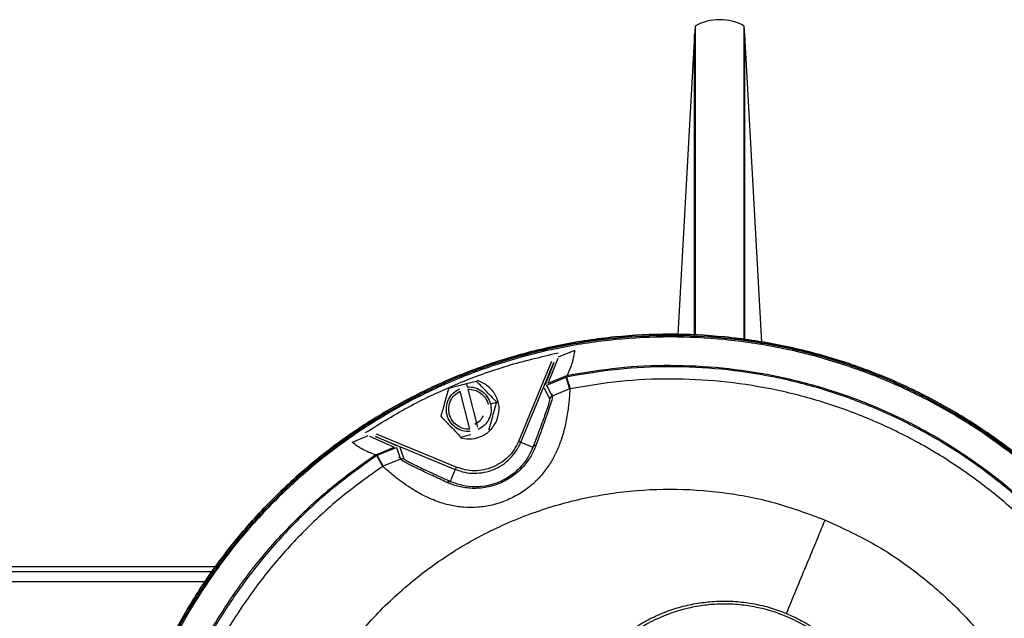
# Model space of a CAD drawing. Header units: millimetres. Extents: x 180 to 1986, y 18 to 1593.
# Tile 5 of 50: x 701 to 898, y 200 to 319. Entities that reach past the tile are written whole.
import ezdxf

# ---------------------------------------------------------------- set-up
doc = ezdxf.new("R2010")
doc.units = ezdxf.units.MM

msp = doc.modelspace()

# ---------------------------------------------------------------- linework, layer by layer
at = {"color": 7, "linetype": 'Continuous', "lineweight": 25}
for p, q in [((836.11, 317.96), (836.01, 316.09)), ((836.11, 317.96), (836.11, 256.25)), ((846.03, 316.17), (845.93, 317.96)), ((845.93, 255.35), (845.93, 317.96)), ((836.02, 316.26), (832.69, 256.33)), ((849.44, 254.77), (846.02, 316.25)), ((808.8, 251.9), (811.95, 253.2)), ((807.44, 250.98), (800.83, 235.02)), ((801.29, 234.83), (807.9, 250.78)), ((807.9, 250.78), (806.16, 246.31)), ((806.79, 246.64), (808.73, 251.64)), ((806.49, 246.26), (810.32, 247.84)), ((806.79, 246.64), (810.47, 248.16)), ((810.31, 247.84), (811.03, 245.49)), ((810.41, 247.87), (811.12, 245.51)), ((788.89, 246.09), (786.87, 245.57)), ((790.44, 246.48), (788.89, 246.09)), ((792.46, 246.99), (790.44, 246.48)), ((790.44, 246.48), (790.59, 245.9)), ((807.57, 244.05), (806.49, 246.26)), ((791.08, 237.44), (789.16, 245.04)), ((790.71, 245.43), (792.63, 237.83)), ((805.95, 245.72), (807.03, 243.51)), ((807.38, 244.45), (807.61, 244.5)), ((807.58, 244.06), (807.4, 243.97)), ((811.03, 245.49), (807.57, 244.05)), ((807.57, 244.05), (807.58, 244.05)), ((811.07, 245.5), (811.05, 245.5)), ((811.05, 245.5), (811.07, 245.5)), ((811.07, 245.5), (811.07, 245.5)), ((795.23, 242.53), (796.49, 242.85)), ((807.03, 243.51), (807.06, 243.5)), ((767.68, 234.87), (770.83, 236.17)), ((771.06, 236.03), (775.97, 233.87)), ((788.4, 229.87), (772.45, 236.48)), ((789.32, 235.88), (791.34, 236.39)), ((776.64, 234.08), (772.25, 236.02)), ((772.25, 236.02), (788.21, 229.41)), ((801.29, 234.83), (803.7, 233.83)), ((772.3, 232.35), (775.97, 233.87)), ((773.7, 230.01), (772.54, 232.18)), ((772.62, 232.23), (776.45, 233.81)), ((773.79, 230.06), (772.63, 232.23)), ((776.45, 233.81), (777.25, 231.49)), ((778.01, 231.49), (777.21, 233.81)), ((777.25, 231.49), (773.79, 230.06)), ((776.93, 231.78), (777.11, 231.89)), ((777.31, 231.49), (777.23, 231.46)), ((777.48, 231.56), (777.31, 231.49)), ((773.74, 230.04), (773.76, 230.05)), ((773.76, 230.05), (773.74, 230.04)), ((773.74, 230.04), (773.74, 230.04)), ((788.21, 229.41), (787.21, 227)), ((739.66, 208.95), (670.92, 208.95)), ((740.34, 209.95), (672.67, 209.95)), ((738.15, 206.95), (662.32, 206.95))]:
    msp.add_line(p, q, dxfattribs=at)
at = {"color": 8, "linetype": 'Continuous', "lineweight": 25}
msp.add_line((807.58, 244.05), (807.6, 244.04), dxfattribs=at)
at = {"color": 7, "linetype": 'Continuous', "lineweight": 25}
msp.add_arc((841.02, 309.25), 10, 60.5916, 119.4084, dxfattribs=at)
at = {"color": 8, "linetype": 'Continuous', "lineweight": 25}
for points, knots in [([(836.02, 256.17), (836.02, 256.46), (836.02, 260.19), (836.02, 266.78), (836.02, 275.79), (836.02, 283.98), (836.02, 291.36), (836.02, 297.87), (836.02, 303.45), (836.02, 308.08), (836.02, 311.7), (836.02, 314.34), (836.02, 315.82), (836.02, 316.42), (836.02, 316.25), (836.02, 316.25)], [0, 0, 0, 0, 0.007757, 0.097959, 0.18816, 0.278362, 0.368564, 0.458765, 0.548967, 0.639169, 0.729371, 0.819573, 0.909775, 0.999977, 1, 1, 1, 1]), ([(846.02, 255.28), (846.02, 255.87), (846.02, 259.91), (846.02, 266.79), (846.02, 275.79), (846.02, 283.98), (846.02, 291.37), (846.02, 297.87), (846.02, 303.45), (846.02, 308.08), (846.02, 311.71), (846.02, 314.31), (846.02, 315.94), (846.02, 316.15), (846.02, 316.25)], [0, 0, 0, 0, 0.015415, 0.104924, 0.194433, 0.283942, 0.37345, 0.462959, 0.552468, 0.641976, 0.731485, 0.820993, 0.910502, 1, 1, 1, 1]), ([(786.51, 226.83), (785.52, 227.29), (783.57, 228.19), (781.19, 229.32), (779.47, 230.17), (778.34, 230.75), (777.43, 231.25), (777.36, 231.37), (777.31, 231.44)], [0, 0, 0, 0, 0.184245, 0.362482, 0.53631, 0.664712, 0.790776, 1, 1, 1, 1])]:
    msp.add_open_spline(points, degree=3, knots=knots, dxfattribs=at)
at = {"color": 7, "linetype": 'Continuous', "lineweight": 25}
for points in [[(934.53, 101.57), (935.84, 105), (938.45, 111.85), (941.07, 122.55), (942.7, 133.43), (943.23, 144.43), (942.7, 155.42), (941.08, 166.31), (938.41, 176.99), (934.7, 187.35), (929.99, 197.3), (924.33, 206.74), (917.78, 215.58), (910.38, 223.74), (902.23, 231.13), (893.39, 237.69), (883.95, 243.34), (874, 248.05), (863.63, 251.76), (852.95, 254.43), (842.07, 256.05), (831.07, 256.59), (820.08, 256.05), (809.19, 254.43), (798.51, 251.76), (788.15, 248.05), (778.2, 243.34), (768.76, 237.69), (759.92, 231.13), (751.76, 223.74), (744.37, 215.58), (737.83, 206.74), (732.11, 197.32), (729.11, 190.63), (727.62, 187.28)], [(727.62, 187.28), (729.11, 190.63), (732.11, 197.32), (737.83, 206.74), (744.37, 215.58), (751.76, 223.74), (759.92, 231.13), (768.76, 237.69), (778.2, 243.34), (788.15, 248.05), (798.51, 251.76), (809.19, 254.43), (820.08, 256.05), (831.07, 256.59), (842.07, 256.05), (852.95, 254.43), (863.63, 251.76), (874, 248.05), (883.95, 243.34), (893.39, 237.69), (902.23, 231.13), (910.38, 223.74), (917.78, 215.58), (924.33, 206.74), (929.99, 197.3), (934.7, 187.35), (938.41, 176.99), (941.08, 166.31), (942.69, 155.42), (943.23, 144.43), (942.7, 133.43), (941.07, 122.55), (938.45, 111.85), (935.84, 105), (934.53, 101.57)], [(934.27, 101.68), (935.57, 105.1), (938.18, 111.93), (940.79, 122.61), (942.42, 133.46), (942.95, 144.43), (942.41, 155.39), (940.8, 166.25), (938.13, 176.9), (934.43, 187.24), (929.74, 197.17), (924.1, 206.58), (917.56, 215.4), (910.18, 223.54), (902.05, 230.91), (893.23, 237.45), (883.81, 243.09), (873.89, 247.79), (863.55, 251.49), (852.9, 254.16), (842.04, 255.77), (831.07, 256.3), (820.11, 255.77), (809.25, 254.16), (798.6, 251.49), (788.26, 247.79), (778.33, 243.09), (768.92, 237.45), (760.1, 230.91), (751.96, 223.54), (744.59, 215.4), (738.06, 206.58), (732.36, 197.18), (729.37, 190.51), (727.88, 187.17)], [(934.03, 101.78), (935.33, 105.19), (937.93, 112.01), (940.54, 122.66), (942.16, 133.48), (942.7, 144.43), (942.16, 155.37), (940.55, 166.2), (937.89, 176.83), (934.2, 187.14), (929.52, 197.05), (923.88, 206.44), (917.36, 215.24), (910, 223.36), (901.89, 230.71), (893.09, 237.24), (883.69, 242.87), (873.79, 247.55), (863.48, 251.24), (852.85, 253.91), (842.01, 255.51), (831.07, 256.05), (820.13, 255.51), (809.3, 253.91), (798.67, 251.24), (788.36, 247.55), (778.45, 242.87), (769.06, 237.24), (760.26, 230.71), (752.14, 223.36), (744.78, 215.24), (738.27, 206.44), (732.59, 197.06), (729.6, 190.4), (728.11, 187.07)], [(770.29, 236.78), (773.25, 238.62), (779.19, 242.3), (788.71, 246.7), (798.55, 250.32), (805.35, 251.91), (808.76, 252.71)], [(918.83, 202.96), (916.83, 205.78), (912.83, 211.42), (905.82, 219.09), (898.14, 226.07), (889.8, 232.26), (880.89, 237.6), (871.51, 242.04), (861.73, 245.54), (851.66, 248.06), (841.38, 249.58), (831.02, 250.07), (820.63, 249.61), (813.82, 248.45), (810.41, 247.87)], [(810.56, 248.2), (813.97, 248.77), (820.78, 249.92), (831.16, 250.37), (841.52, 249.86), (851.78, 248.33), (861.85, 245.81), (871.62, 242.31), (881, 237.88), (889.9, 232.54), (898.24, 226.37), (905.92, 219.4), (912.94, 211.75), (916.95, 206.12), (918.96, 203.3)], [(790.59, 245.9), (791.11, 245.88), (792.15, 245.85), (793.57, 245.12), (794.69, 244), (795.05, 243.02), (795.23, 242.53)], [(916.66, 201.8), (914.71, 204.54), (910.81, 210.02), (903.97, 217.47), (896.49, 224.25), (888.37, 230.26), (879.7, 235.46), (870.57, 239.77), (861.06, 243.18), (851.26, 245.64), (841.26, 247.13), (831.18, 247.62), (821.08, 247.19), (814.44, 246.07), (811.12, 245.51)], [(791.19, 236.97), (790.67, 236.99), (789.63, 237.02), (788.21, 237.75), (787.11, 238.87), (786.47, 240.32), (786.35, 241.89), (786.78, 243.41), (787.69, 244.72), (788.59, 245.24), (789.04, 245.51)], [(787.01, 240.45), (786.95, 240.91), (786.81, 241.82), (787.2, 243.16), (787.98, 244.32), (788.76, 244.8), (789.16, 245.04)], [(807.03, 243.51), (807.05, 243.57), (807.11, 243.69), (807.24, 243.84), (807.39, 243.97), (807.51, 244.02), (807.57, 244.05)], [(795.23, 242.53), (795.31, 242.01), (795.46, 240.98), (795, 239.46), (794.1, 238.15), (793.2, 237.63), (792.75, 237.36)], [(791.08, 237.44), (790.62, 237.46), (789.7, 237.51), (788.47, 238.17), (787.48, 239.16), (787.17, 240.02), (787.01, 240.45)], [(792.12, 238.48), (792.49, 238.68), (793.24, 239.09), (793.65, 239.83), (793.85, 240.21)], [(788.21, 229.41), (788.83, 229.2), (790.07, 228.76), (792.04, 228.59), (794, 228.78), (795.9, 229.35), (797.64, 230.28), (799.16, 231.54), (800.43, 233.06), (801, 234.24), (801.29, 234.83)], [(800.83, 235.02), (800.56, 234.46), (800.02, 233.34), (798.81, 231.89), (797.36, 230.7), (795.7, 229.82), (793.91, 229.27), (792.04, 229.09), (790.17, 229.26), (788.99, 229.67), (788.4, 229.87)], [(800.83, 235.02), (800.89, 235), (801.01, 234.95), (801.16, 234.89), (801.27, 234.84), (801.28, 234.83), (801.29, 234.83)], [(733.34, 184.91), (734.76, 188.06), (737.58, 194.37), (742.97, 203.25), (749.13, 211.6), (756.1, 219.27), (763.75, 226.3), (769.38, 230.31), (772.2, 232.31)], [(772.54, 232.18), (769.72, 230.19), (764.08, 226.19), (756.41, 219.17), (749.42, 211.49), (743.25, 203.15), (737.86, 194.26), (735.03, 187.95), (733.62, 184.79)], [(777.25, 231.49), (777.31, 231.52), (777.43, 231.56), (777.63, 231.58), (777.83, 231.56), (777.95, 231.52), (778.01, 231.49)], [(773.7, 230.01), (770.96, 228.06), (765.48, 224.16), (758.03, 217.32), (751.24, 209.84), (745.25, 201.72), (740, 193.07), (737.25, 186.93), (735.88, 183.86)], [(788.4, 229.87), (788.37, 229.81), (788.32, 229.7), (788.26, 229.54), (788.22, 229.44), (788.21, 229.42), (788.21, 229.41)], [(756.19, 175.44), (757.67, 178.66), (760.62, 185.09), (766.6, 193.9), (773.59, 201.9), (781.59, 208.91), (790.43, 214.82), (799.97, 219.52), (810.04, 222.94), (820.46, 225.01), (831.07, 225.71), (841.68, 225), (852.13, 223), (858.77, 220.54), (862.09, 219.31)], [(854.36, 200.64), (855.67, 203.81), (858.3, 210.16), (860.83, 216.26), (862.09, 219.31)], [(862.09, 219.31), (865.31, 217.83), (871.74, 214.88), (880.55, 208.9), (888.55, 201.9), (895.56, 193.91), (901.46, 185.07), (906.17, 175.53), (909.58, 165.46), (911.66, 155.04), (912.36, 144.43), (911.64, 133.82), (909.64, 123.37), (907.18, 116.73), (905.95, 113.41)]]:
    msp.add_open_spline(points, degree=3, dxfattribs=at)
for points, knots in [([(812.03, 253.21), (811.91, 252.39), (811.67, 250.73), (810.93, 249.04), (810.56, 248.2)], [0, 0, 0, 0, 0.4998142, 1, 1, 1, 1]), ([(810.32, 247.84), (810.34, 247.87), (810.39, 247.93), (810.44, 248.09), (810.47, 248.16)], [0, 0, 0, 0, 0.5545482, 1, 1, 1, 1]), ([(796.49, 242.85), (795.82, 243.54), (794.48, 244.92), (793.13, 246.3), (792.46, 246.99)], [0, 0, 0, 0, 0.500933, 1, 1, 1, 1]), ([(792.52, 247.21), (792.75, 247.14), (793.71, 246.82), (795.25, 245.78), (796.57, 243.8), (797.09, 241.42), (796.65, 239.9), (796.43, 239.14)], [0, 0, 0, 0, 0.06984, 0.30238, 0.53492, 0.76746, 1, 1, 1, 1]), ([(811.07, 245.5), (811.07, 245.47), (811.08, 245.39), (811.05, 244.76), (810.99, 243.84), (810.89, 242.72), (810.74, 241.48), (810.53, 240.07), (810.25, 238.59), (809.92, 237.2), (809.56, 235.93), (809.04, 234.38), (808.26, 232.53), (807.05, 230.35), (805.47, 228.22), (803.46, 226.21), (801.07, 224.49), (798.4, 223.14), (795.56, 222.23), (792.66, 221.78), (789.83, 221.79), (787.51, 222.14), (785.65, 222.64), (784.15, 223.16), (782.77, 223.75), (781.51, 224.38), (780.36, 225.02), (778.98, 225.88), (777.51, 226.9), (776.1, 227.99), (775.03, 228.88), (774.28, 229.54), (773.82, 229.96), (773.77, 230.01), (773.74, 230.04)], [0, 0, 0, 0, 0.041984, 0.084172, 0.125221, 0.157537, 0.187612, 0.220211, 0.250096, 0.272266, 0.293092, 0.312635, 0.345238, 0.375195, 0.406559, 0.437998, 0.469253, 0.500673, 0.531991, 0.563241, 0.594507, 0.625813, 0.645555, 0.666396, 0.688508, 0.70808, 0.72894, 0.751149, 0.791299, 0.832956, 0.875522, 0.916301, 0.958233, 1, 1, 1, 1]), ([(786.87, 245.57), (786.6, 244.65), (786.08, 242.79), (785.56, 240.94), (785.29, 240.02)], [0, 0, 0, 0, 0.500933, 1, 1, 1, 1]), ([(790.71, 245.43), (791.16, 245.41), (792.08, 245.36), (793.32, 244.7), (794.28, 243.71), (794.66, 242.85), (794.77, 242.41), (794.77, 242.41)], [0, 0, 0, 0, 0.249997, 0.499995, 0.749992, 0.999989, 1, 1, 1, 1]), ([(807.6, 244.04), (807.59, 243.85), (807.56, 243.48), (806.91, 241.43), (805.85, 238.4), (804.83, 235.62), (804.31, 234.2)], [0, 0, 0, 0, 0.238522, 0.483324, 0.737239, 1, 1, 1, 1]), ([(807.6, 244.04), (807.55, 244.01), (807.43, 243.95), (807.28, 243.82), (807.15, 243.67), (807.09, 243.55), (807.06, 243.5)], [0, 0, 0, 0, 0.247577, 0.5, 0.752423, 1, 1, 1, 1]), ([(811.03, 245.49), (811.03, 245.49), (811.03, 245.49), (811.04, 245.49), (811.05, 245.49), (811.05, 245.5)], [0, 0, 0, 0, 0.197524, 0.419994, 1, 1, 1, 1]), ([(811.07, 245.5), (811.08, 245.51), (811.09, 245.51), (811.11, 245.51), (811.11, 245.51), (811.12, 245.51), (811.12, 245.51)], [0, 0, 0, 0, 0.647567, 0.850463, 0.929436, 1, 1, 1, 1]), ([(794.92, 237.29), (795.18, 238.22), (795.7, 240.07), (796.23, 241.93), (796.49, 242.85)], [0, 0, 0, 0, 0.500933, 1, 1, 1, 1]), ([(807.06, 243.5), (807.05, 243.32), (807.01, 242.95), (806.34, 240.94), (805.27, 237.95), (804.23, 235.22), (803.7, 233.83)], [0, 0, 0, 0, 0.237637, 0.482598, 0.736633, 1, 1, 1, 1]), ([(785.29, 240.02), (785.97, 239.33), (787.31, 237.95), (788.65, 236.57), (789.32, 235.88)], [0, 0, 0, 0, 0.5009328, 1, 1, 1, 1]), ([(796.43, 239.14), (796.05, 238.45), (795.28, 237.06), (793.24, 235.76), (791.12, 235.3), (789.8, 235.55), (789.26, 235.66)], [0, 0, 0, 0, 0.269999, 0.539998, 0.809997, 1, 1, 1, 1]), ([(772.2, 232.31), (771.34, 232.65), (769.62, 233.32), (768.28, 234.32), (767.61, 234.82)], [0, 0, 0, 0, 0.499821, 1, 1, 1, 1]), ([(804.31, 234.2), (804.02, 233.52), (803.45, 232.15), (801.9, 229.99), (799.76, 228.02), (797.06, 226.5), (794.08, 225.67), (791.17, 225.56), (788.57, 225.99), (787.2, 226.55), (786.51, 226.83)], [0, 0, 0, 0, 0.1257037, 0.2508702, 0.3759358, 0.5007342, 0.6252501, 0.7501209, 0.8751755, 1, 1, 1, 1]), ([(804.31, 234.2), (804.24, 234.19), (804.1, 234.17), (803.93, 234.09), (803.78, 233.98), (803.73, 233.88), (803.7, 233.83)], [0, 0, 0, 0, 0.246545, 0.5, 0.753455, 1, 1, 1, 1]), ([(772.24, 232.3), (772.3, 232.26), (772.44, 232.18), (772.5, 232.18), (772.54, 232.18)], [0, 0, 0, 0, 0.499778, 1, 1, 1, 1]), ([(772.62, 232.23), (772.58, 232.23), (772.51, 232.24), (772.36, 232.31), (772.3, 232.35)], [0, 0, 0, 0, 0.5545482, 1, 1, 1, 1]), ([(803.7, 233.83), (803.44, 233.21), (802.9, 231.98), (801.47, 230.01), (799.48, 228.18), (796.95, 226.77), (794.16, 225.99), (791.47, 225.87), (789.08, 226.26), (787.83, 226.75), (787.21, 227)], [0, 0, 0, 0, 0.125728, 0.250906, 0.375974, 0.50076, 0.625244, 0.750105, 0.875167, 1, 1, 1, 1]), ([(787.21, 227), (785.77, 227.64), (782.96, 228.91), (780.46, 230.09), (779.09, 230.78), (778.13, 231.29), (778.06, 231.41), (778.01, 231.49)], [0, 0, 0, 0, 0.263458, 0.517313, 0.640673, 0.762336, 1, 1, 1, 1]), ([(773.7, 230.01), (773.7, 230.02), (773.71, 230.02), (773.71, 230.02), (773.73, 230.03), (773.74, 230.04), (773.74, 230.04)], [0, 0, 0, 0, 0.070546, 0.1495, 0.3523741, 1, 1, 1, 1]), ([(773.79, 230.06), (773.79, 230.06), (773.78, 230.06), (773.77, 230.05), (773.77, 230.05), (773.76, 230.05)], [0, 0, 0, 0, 0.197604, 0.420112, 1, 1, 1, 1]), ([(786.51, 226.83), (786.57, 226.87), (786.68, 226.96), (786.87, 227.02), (787.05, 227.05), (787.15, 227.01), (787.21, 227)], [0, 0, 0, 0, 0.2465446, 0.5, 0.7534554, 1, 1, 1, 1]), ([(810.89, 180.77), (811.72, 182.84), (813.39, 186.98), (817.41, 192.37), (821.53, 196.14), (825.24, 198.6), (828.2, 200.16), (831.31, 201.41), (834.54, 202.33), (837.85, 202.92), (841.2, 203.17), (844.57, 203.07), (847.91, 202.61), (851.2, 201.84), (853.3, 201.04), (854.36, 200.64)], [0, 0, 0, 0, 0.125386, 0.250221, 0.375208, 0.437522, 0.499819, 0.562438, 0.625062, 0.687482, 0.749924, 0.812331, 0.874763, 0.937376, 1, 1, 1, 1]), ([(870.42, 156.27), (870.64, 156.72), (871.17, 157.82), (871.97, 159.84), (872.67, 162.05), (873.16, 164.17), (873.46, 165.88), (873.65, 167.39), (873.78, 169.1), (873.82, 171.04), (873.71, 173.2), (873.43, 175.71), (872.86, 178.52), (871.89, 181.67), (870.61, 184.66), (869.02, 187.54), (867.15, 190.23), (864.99, 192.74), (862.59, 195.01), (859.09, 197.67), (854.26, 200.3), (848.99, 201.87), (844.63, 202.47), (841.32, 202.57), (838.02, 202.33), (835.16, 201.83), (832.69, 201.17), (830.61, 200.46), (828.61, 199.61), (826.66, 198.64), (824.79, 197.53), (823.15, 196.41), (821.74, 195.31), (820.53, 194.27), (819.32, 193.11), (818.23, 191.96), (817.23, 190.8), (816.29, 189.6), (815.29, 188.18), (814.14, 186.33), (813.06, 184.26), (812.2, 182.25), (811.79, 181.1), (811.63, 180.62)], [0, 0, 0, 0, 0.014369, 0.035137, 0.062388, 0.081063, 0.09773, 0.112368, 0.124955, 0.147092, 0.167867, 0.18726, 0.2195, 0.249899, 0.281658, 0.312222, 0.343876, 0.374747, 0.406403, 0.437777, 0.49955, 0.561426, 0.592849, 0.624551, 0.655393, 0.687013, 0.707364, 0.728255, 0.749676, 0.769648, 0.790434, 0.812022, 0.82651, 0.841782, 0.85783, 0.874644, 0.887259, 0.901901, 0.918551, 0.937186, 0.964732, 0.985641, 1, 1, 1, 1]), ([(854.36, 200.64), (855.38, 200.18), (857.43, 199.26), (860.3, 197.48), (862.99, 195.44), (865.45, 193.12), (867.65, 190.57), (869.57, 187.81), (871.2, 184.88), (872.52, 181.79), (873.51, 178.59), (874.39, 174.22), (874.63, 168.64), (873.66, 161.99), (871.92, 157.9), (871.05, 155.86)], [0, 0, 0, 0, 0.062398, 0.124788, 0.187457, 0.250105, 0.312718, 0.375314, 0.43772, 0.500126, 0.562836, 0.625566, 0.750149, 0.875246, 1, 1, 1, 1])]:
    msp.add_open_spline(points, degree=3, knots=knots, dxfattribs=at)

doc.saveas('drawing.dxf')
